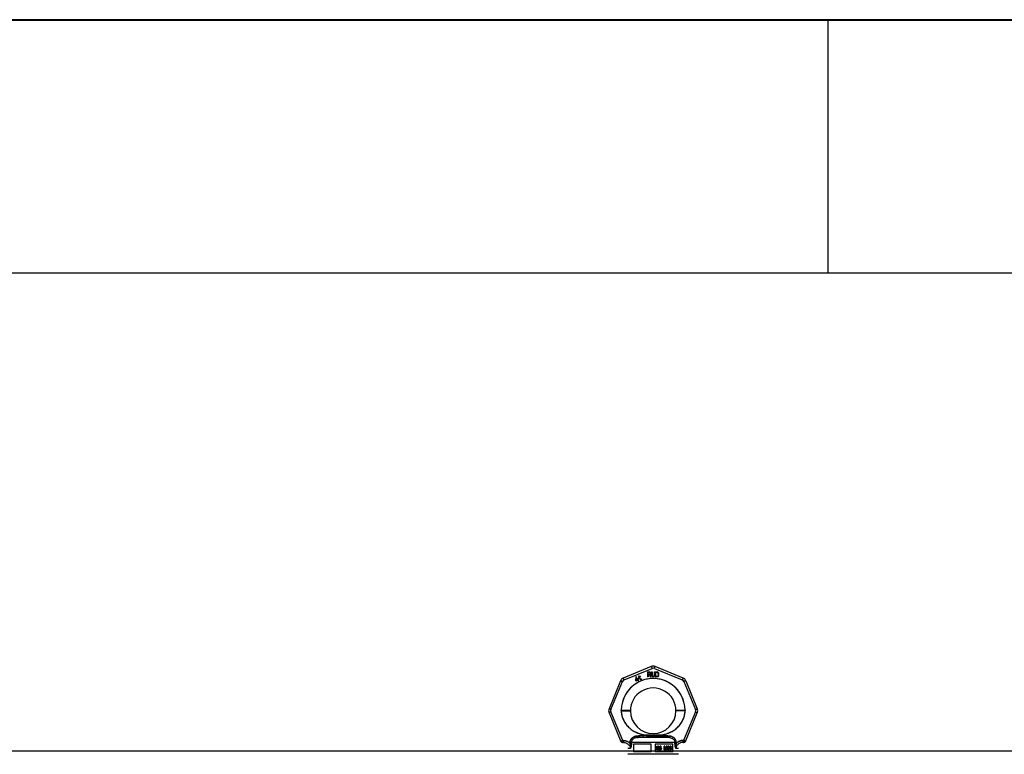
# Model space of a CAD drawing. Header units: millimetres. Extents: x 0 to 297, y 0 to 210.
# Tile 9 of 17: x 117 to 155, y 181 to 210. Entities that reach past the tile are written whole.
import ezdxf

# ---------------------------------------------------------------- set-up
doc = ezdxf.new("R2010")
doc.units = ezdxf.units.MM
doc.header["$LTSCALE"] = 16.335
doc.layers.get('0').update_dxf_attribs({"linetype": 'CONTINUOUS'})
doc.layers.add('001-M31079-X02', color=7, linetype='CONTINUOUS')

# ---------------------------------------------------------------- blocks, each defined once
blk = doc.blocks.new('MARGEA4_BL0', base_point=(148.514, 105.014))
at = {"color": 7, "linetype": 'Continuous'}
for p, q in [((297.014, 210.014), (0.014, 210.014)), ((148.514, 210.014), (148.514, 200.014)), ((287.014, 200.014), (10.014, 200.014))]:
    blk.add_line(p, q, dxfattribs=at)

msp = doc.modelspace()

# ---------------------------------------------------------------- linework, layer by layer
at = {"color": 7, "linetype": 'Continuous'}
for p, q in [((0, 210), (297, 210)), ((56.79, 181.156), (182.23, 181.156))]:
    msp.add_line(p, q, dxfattribs=at)
at = {"layer": '001-M31079-X02', "color": 9, "linetype": 'Continuous'}
for p, q in [((141.547, 184.479), (140.445, 184.023)), ((140.476, 183.952), (141.578, 184.408)), ((141.67, 184.408), (142.772, 183.952)), ((142.802, 184.023), (141.7, 184.479)), ((140.337, 183.915), (139.88, 182.813)), ((139.954, 182.785), (140.411, 183.887)), ((142.837, 183.887), (143.293, 182.785)), ((142.91, 183.915), (143.367, 182.813)), ((140.364, 182.734), (140.364, 182.748)), ((142.884, 182.748), (142.884, 182.734)), ((139.88, 182.659), (140.349, 181.528)), ((140.422, 181.563), (139.954, 182.693)), ((143.293, 182.693), (142.825, 181.563)), ((142.898, 181.528), (143.367, 182.659)), ((140.449, 181.563), (140.422, 181.563)), ((140.422, 181.563), (140.422, 181.481)), ((140.449, 181.563), (140.449, 181.481)), ((140.98, 181.676), (140.972, 181.733)), ((142.268, 181.676), (140.98, 181.676)), ((141.362, 181.773), (141.367, 181.716)), ((141.362, 181.773), (141.367, 181.716)), ((141.881, 181.716), (141.885, 181.773)), ((141.885, 181.773), (141.881, 181.716)), ((142.275, 181.733), (142.268, 181.676)), ((142.268, 181.676), (142.275, 181.733)), ((142.825, 181.563), (142.798, 181.563)), ((142.798, 181.563), (142.798, 181.481)), ((142.825, 181.563), (142.825, 181.481)), ((140.449, 181.481), (140.422, 181.481)), ((140.727, 181.241), (140.624, 181.241)), ((140.712, 181.476), (140.712, 181.45)), ((142.484, 181.478), (140.763, 181.478)), ((142.624, 181.241), (142.52, 181.241)), ((142.535, 181.45), (142.536, 181.476)), ((142.825, 181.481), (142.798, 181.481))]:
    msp.add_line(p, q, dxfattribs=at)
at = {"layer": '001-M31079-X02', "color": 7, "linetype": 'Continuous'}
for p, q in [((141.405, 184.268), (141.405, 184.068)), ((141.405, 184.268), (141.485, 184.268)), ((141.502, 184.263), (141.485, 184.268)), ((141.502, 184.263), (141.515, 184.251)), ((141.559, 184.268), (141.559, 184.136)), ((141.559, 184.268), (141.579, 184.268)), ((141.579, 184.268), (141.579, 184.136)), ((141.659, 184.268), (141.659, 184.136)), ((141.659, 184.268), (141.679, 184.268)), ((141.679, 184.268), (141.679, 184.136)), ((141.705, 184.268), (141.705, 184.068)), ((141.705, 184.268), (141.785, 184.268)), ((141.802, 184.263), (141.785, 184.268)), ((141.815, 184.255), (141.802, 184.263)), ((141.815, 184.255), (141.829, 184.238)), ((140.936, 184.075), (140.925, 183.935)), ((140.925, 183.935), (140.937, 183.913)), ((140.954, 184.085), (140.936, 184.075)), ((140.937, 183.913), (141.007, 183.953)), ((140.945, 183.947), (140.953, 184.045)), ((140.994, 183.975), (140.945, 183.947)), ((140.953, 184.045), (140.994, 183.975)), ((141.011, 183.985), (140.954, 184.085)), ((141.007, 183.953), (141.034, 183.905)), ((141.04, 184.002), (141.011, 183.985)), ((141.053, 183.98), (141.024, 183.963)), ((141.054, 183.912), (141.024, 183.963)), ((141.034, 183.905), (141.054, 183.905)), ((141.038, 184.06), (141.061, 184.073)), ((141.038, 184.06), (141.046, 184.045)), ((141.053, 183.98), (141.04, 184.002)), ((141.058, 184.111), (141.044, 184.102)), ((141.044, 184.102), (141.061, 184.073)), ((141.069, 184.058), (141.046, 184.045)), ((141.075, 184.081), (141.058, 184.111)), ((141.069, 184.058), (141.112, 183.984)), ((141.107, 184.1), (141.075, 184.081)), ((141.084, 184.066), (141.115, 184.085)), ((141.122, 184), (141.084, 184.066)), ((141.107, 184.1), (141.115, 184.085)), ((141.112, 183.984), (141.126, 183.973)), ((141.122, 184), (141.131, 183.991)), ((141.126, 183.973), (141.139, 183.971)), ((141.144, 183.988), (141.131, 183.991)), ((141.139, 183.971), (141.15, 183.972)), ((141.161, 183.993), (141.144, 183.988)), ((141.169, 183.978), (141.15, 183.972)), ((141.161, 183.993), (141.169, 183.978)), ((141.425, 184.068), (141.405, 184.068)), ((141.425, 184.157), (141.425, 184.068)), ((141.482, 184.157), (141.425, 184.157)), ((141.482, 184.157), (141.509, 184.068)), ((141.515, 184.174), (141.502, 184.165)), ((141.532, 184.068), (141.502, 184.165)), ((141.532, 184.068), (141.509, 184.068)), ((141.515, 184.251), (141.525, 184.234)), ((141.525, 184.191), (141.515, 184.174)), ((141.525, 184.234), (141.529, 184.221)), ((141.529, 184.204), (141.525, 184.191)), ((141.529, 184.221), (141.529, 184.204)), ((141.559, 184.136), (141.562, 184.114)), ((141.562, 184.114), (141.569, 184.097)), ((141.569, 184.097), (141.582, 184.08)), ((141.579, 184.136), (141.582, 184.119)), ((141.582, 184.119), (141.589, 184.106)), ((141.595, 184.072), (141.582, 184.08)), ((141.589, 184.106), (141.599, 184.097)), ((141.612, 184.068), (141.595, 184.072)), ((141.612, 184.093), (141.599, 184.097)), ((141.612, 184.093), (141.625, 184.093)), ((141.625, 184.068), (141.612, 184.068)), ((141.639, 184.097), (141.625, 184.093)), ((141.642, 184.072), (141.625, 184.068)), ((141.649, 184.106), (141.639, 184.097)), ((141.655, 184.08), (141.642, 184.072)), ((141.655, 184.119), (141.649, 184.106)), ((141.659, 184.136), (141.655, 184.119)), ((141.669, 184.097), (141.655, 184.08)), ((141.675, 184.114), (141.669, 184.097)), ((141.675, 184.114), (141.679, 184.136)), ((141.785, 184.068), (141.705, 184.068)), ((141.802, 184.072), (141.785, 184.068)), ((141.815, 184.08), (141.802, 184.072)), ((141.829, 184.097), (141.815, 184.08)), ((141.829, 184.238), (141.835, 184.221)), ((141.835, 184.114), (141.829, 184.097)), ((141.839, 184.2), (141.835, 184.221)), ((141.835, 184.114), (141.839, 184.136)), ((141.839, 184.2), (141.839, 184.136)), ((140.364, 182.748), (140.364, 182.734)), ((142.884, 182.734), (142.884, 182.748)), ((140.712, 181.476), (140.712, 181.45)), ((142.536, 181.476), (142.535, 181.45))]:
    msp.add_line(p, q, dxfattribs=at)
at = {"layer": '001-M31079-X02', "color": 6, "linetype": 'Continuous'}
for p, q in [((141.425, 184.183), (141.425, 184.246)), ((141.489, 184.246), (141.425, 184.246)), ((141.489, 184.183), (141.425, 184.183)), ((141.489, 184.246), (141.499, 184.242)), ((141.499, 184.187), (141.489, 184.183)), ((141.499, 184.242), (141.505, 184.234)), ((141.505, 184.195), (141.499, 184.187)), ((141.505, 184.234), (141.509, 184.221)), ((141.509, 184.208), (141.505, 184.195)), ((141.509, 184.221), (141.509, 184.208)), ((141.725, 184.093), (141.725, 184.242)), ((141.785, 184.242), (141.725, 184.242)), ((141.785, 184.093), (141.725, 184.093)), ((141.785, 184.242), (141.799, 184.238)), ((141.799, 184.097), (141.785, 184.093)), ((141.799, 184.238), (141.809, 184.229)), ((141.809, 184.106), (141.799, 184.097)), ((141.809, 184.229), (141.815, 184.217)), ((141.815, 184.119), (141.809, 184.106)), ((141.815, 184.217), (141.819, 184.2)), ((141.819, 184.136), (141.815, 184.119)), ((141.819, 184.2), (141.819, 184.136)), ((140.763, 181.478), (140.764, 181.452)), ((141.544, 181.416), (140.853, 181.416)), ((140.853, 181.416), (140.853, 181.116)), ((141.544, 181.116), (141.544, 181.416)), ((142.394, 181.416), (141.704, 181.416)), ((141.704, 181.416), (141.704, 181.116)), ((141.774, 181.337), (141.829, 181.337)), ((141.774, 181.197), (141.774, 181.337)), ((141.791, 181.197), (141.774, 181.197)), ((141.779, 181.197), (141.779, 181.337)), ((141.831, 181.322), (141.787, 181.322)), ((141.787, 181.322), (141.787, 181.277)), ((141.787, 181.277), (141.831, 181.277)), ((141.827, 181.26), (141.787, 181.26)), ((141.787, 181.26), (141.787, 181.197)), ((141.791, 181.277), (141.791, 181.322)), ((141.791, 181.26), (141.791, 181.197)), ((141.822, 181.26), (141.839, 181.197)), ((141.834, 181.334), (141.824, 181.337)), ((141.826, 181.322), (141.832, 181.319)), ((141.832, 181.28), (141.826, 181.277)), ((141.827, 181.26), (141.843, 181.197)), ((141.839, 181.334), (141.829, 181.337)), ((141.831, 181.322), (141.837, 181.319)), ((141.837, 181.28), (141.831, 181.277)), ((141.837, 181.319), (141.832, 181.319)), ((141.832, 181.319), (141.836, 181.313)), ((141.836, 181.286), (141.832, 181.28)), ((141.837, 181.28), (141.832, 181.28)), ((141.839, 181.334), (141.834, 181.334)), ((141.843, 181.325), (141.834, 181.334)), ((141.834, 181.266), (141.843, 181.271)), ((141.839, 181.266), (141.834, 181.266)), ((141.853, 181.197), (141.834, 181.266)), ((141.841, 181.313), (141.836, 181.313)), ((141.836, 181.313), (141.839, 181.304)), ((141.839, 181.295), (141.836, 181.286)), ((141.841, 181.286), (141.836, 181.286)), ((141.837, 181.319), (141.841, 181.313)), ((141.841, 181.286), (141.837, 181.28)), ((141.847, 181.325), (141.839, 181.334)), ((141.843, 181.304), (141.839, 181.304)), ((141.839, 181.295), (141.839, 181.304)), ((141.843, 181.295), (141.839, 181.295)), ((141.839, 181.266), (141.847, 181.271)), ((141.858, 181.197), (141.839, 181.266)), ((141.858, 181.197), (141.839, 181.197)), ((141.841, 181.313), (141.843, 181.304)), ((141.843, 181.295), (141.841, 181.286)), ((141.847, 181.325), (141.843, 181.325)), ((141.849, 181.313), (141.843, 181.325)), ((141.843, 181.304), (141.843, 181.295)), ((141.843, 181.271), (141.849, 181.283)), ((141.847, 181.271), (141.843, 181.271)), ((141.853, 181.313), (141.847, 181.325)), ((141.847, 181.271), (141.853, 181.283)), ((141.853, 181.313), (141.849, 181.313)), ((141.851, 181.304), (141.849, 181.313)), ((141.849, 181.283), (141.851, 181.292)), ((141.853, 181.283), (141.849, 181.283)), ((141.856, 181.304), (141.851, 181.304)), ((141.851, 181.304), (141.851, 181.292)), ((141.856, 181.292), (141.851, 181.292)), ((141.856, 181.304), (141.853, 181.313)), ((141.853, 181.283), (141.856, 181.292)), ((141.856, 181.304), (141.856, 181.292)), ((141.887, 181.236), (141.87, 181.236)), ((141.87, 181.236), (141.872, 181.224)), ((141.876, 181.224), (141.872, 181.224)), ((141.872, 181.224), (141.878, 181.209)), ((141.874, 181.236), (141.876, 181.224)), ((141.878, 181.316), (141.876, 181.304)), ((141.88, 181.304), (141.876, 181.304)), ((141.876, 181.292), (141.876, 181.304)), ((141.88, 181.292), (141.876, 181.292)), ((141.876, 181.292), (141.878, 181.28)), ((141.876, 181.224), (141.882, 181.209)), ((141.886, 181.328), (141.878, 181.316)), ((141.882, 181.316), (141.878, 181.316)), ((141.882, 181.28), (141.878, 181.28)), ((141.878, 181.28), (141.886, 181.268)), ((141.882, 181.209), (141.878, 181.209)), ((141.878, 181.209), (141.888, 181.2)), ((141.882, 181.316), (141.88, 181.304)), ((141.88, 181.304), (141.88, 181.292)), ((141.88, 181.292), (141.882, 181.28)), ((141.891, 181.328), (141.882, 181.316)), ((141.882, 181.28), (141.891, 181.268)), ((141.884, 181.227), (141.882, 181.236)), ((141.882, 181.209), (141.893, 181.2)), ((141.889, 181.227), (141.884, 181.227)), ((141.89, 181.218), (141.884, 181.227)), ((141.894, 181.334), (141.886, 181.328)), ((141.891, 181.328), (141.886, 181.328)), ((141.891, 181.268), (141.886, 181.268)), ((141.886, 181.268), (141.894, 181.263)), ((141.889, 181.227), (141.887, 181.236)), ((141.888, 181.301), (141.89, 181.31)), ((141.893, 181.301), (141.888, 181.301)), ((141.888, 181.301), (141.888, 181.295)), ((141.893, 181.295), (141.888, 181.295)), ((141.89, 181.286), (141.888, 181.295)), ((141.893, 181.2), (141.888, 181.2)), ((141.888, 181.2), (141.899, 181.197)), ((141.895, 181.218), (141.889, 181.227)), ((141.89, 181.31), (141.896, 181.316)), ((141.895, 181.31), (141.89, 181.31)), ((141.895, 181.286), (141.89, 181.286)), ((141.896, 181.28), (141.89, 181.286)), ((141.895, 181.218), (141.89, 181.218)), ((141.899, 181.215), (141.89, 181.218)), ((141.899, 181.334), (141.891, 181.328)), ((141.891, 181.268), (141.899, 181.263)), ((141.893, 181.301), (141.895, 181.31)), ((141.893, 181.295), (141.893, 181.301)), ((141.895, 181.286), (141.893, 181.295)), ((141.893, 181.2), (141.903, 181.197)), ((141.903, 181.337), (141.894, 181.334)), ((141.899, 181.334), (141.894, 181.334)), ((141.899, 181.263), (141.894, 181.263)), ((141.894, 181.263), (141.903, 181.26)), ((141.895, 181.31), (141.901, 181.316)), ((141.901, 181.28), (141.895, 181.286)), ((141.903, 181.215), (141.895, 181.218)), ((141.896, 181.316), (141.903, 181.319)), ((141.901, 181.316), (141.896, 181.316)), ((141.901, 181.28), (141.896, 181.28)), ((141.903, 181.277), (141.896, 181.28)), ((141.907, 181.337), (141.899, 181.334)), ((141.899, 181.263), (141.907, 181.26)), ((141.92, 181.215), (141.899, 181.215)), ((141.92, 181.197), (141.899, 181.197)), ((141.901, 181.316), (141.907, 181.319)), ((141.907, 181.277), (141.901, 181.28)), ((141.918, 181.337), (141.903, 181.337)), ((141.92, 181.319), (141.903, 181.319)), ((141.92, 181.277), (141.903, 181.277)), ((141.92, 181.26), (141.903, 181.26)), ((141.923, 181.334), (141.913, 181.337)), ((141.915, 181.319), (141.921, 181.316)), ((141.925, 181.274), (141.915, 181.277)), ((141.915, 181.26), (141.923, 181.257)), ((141.923, 181.218), (141.915, 181.215)), ((141.915, 181.197), (141.925, 181.2)), ((141.928, 181.334), (141.918, 181.337)), ((141.92, 181.319), (141.926, 181.316)), ((141.93, 181.274), (141.92, 181.277)), ((141.92, 181.26), (141.928, 181.257)), ((141.928, 181.218), (141.92, 181.215)), ((141.92, 181.197), (141.93, 181.2)), ((141.926, 181.316), (141.921, 181.316)), ((141.921, 181.316), (141.925, 181.31)), ((141.928, 181.334), (141.923, 181.334)), ((141.932, 181.325), (141.923, 181.334)), ((141.928, 181.257), (141.923, 181.257)), ((141.923, 181.257), (141.93, 181.251)), ((141.93, 181.224), (141.923, 181.218)), ((141.928, 181.218), (141.923, 181.218)), ((141.93, 181.31), (141.925, 181.31)), ((141.925, 181.31), (141.928, 181.304)), ((141.93, 181.274), (141.925, 181.274)), ((141.934, 181.268), (141.925, 181.274)), ((141.925, 181.2), (141.934, 181.206)), ((141.93, 181.2), (141.925, 181.2)), ((141.926, 181.316), (141.93, 181.31)), ((141.936, 181.325), (141.928, 181.334)), ((141.928, 181.304), (141.945, 181.304)), ((141.928, 181.257), (141.934, 181.251)), ((141.934, 181.224), (141.928, 181.218)), ((141.93, 181.31), (141.932, 181.304)), ((141.938, 181.268), (141.93, 181.274)), ((141.934, 181.251), (141.93, 181.251)), ((141.93, 181.251), (141.934, 181.242)), ((141.934, 181.233), (141.93, 181.224)), ((141.934, 181.224), (141.93, 181.224)), ((141.93, 181.2), (141.938, 181.206)), ((141.936, 181.325), (141.932, 181.325)), ((141.938, 181.313), (141.932, 181.325)), ((141.938, 181.268), (141.934, 181.268)), ((141.942, 181.257), (141.934, 181.268)), ((141.934, 181.251), (141.938, 181.242)), ((141.938, 181.242), (141.934, 181.242)), ((141.934, 181.233), (141.934, 181.242)), ((141.938, 181.233), (141.934, 181.224)), ((141.938, 181.233), (141.934, 181.233)), ((141.934, 181.206), (141.942, 181.218)), ((141.938, 181.206), (141.934, 181.206)), ((141.942, 181.313), (141.936, 181.325)), ((141.942, 181.313), (141.938, 181.313)), ((141.94, 181.304), (141.938, 181.313)), ((141.947, 181.257), (141.938, 181.268)), ((141.938, 181.242), (141.938, 181.233)), ((141.938, 181.206), (141.947, 181.218)), ((141.945, 181.304), (141.942, 181.313)), ((141.947, 181.257), (141.942, 181.257)), ((141.946, 181.245), (141.942, 181.257)), ((141.942, 181.218), (141.946, 181.23)), ((141.947, 181.218), (141.942, 181.218)), ((141.951, 181.245), (141.946, 181.245)), ((141.946, 181.245), (141.946, 181.23)), ((141.951, 181.23), (141.946, 181.23)), ((141.951, 181.245), (141.947, 181.257)), ((141.947, 181.218), (141.951, 181.23)), ((141.951, 181.23), (141.951, 181.245)), ((142.085, 181.337), (142.062, 181.337)), ((142.062, 181.197), (142.062, 181.337)), ((142.079, 181.197), (142.062, 181.197)), ((142.067, 181.337), (142.067, 181.197)), ((142.079, 181.307), (142.074, 181.307)), ((142.074, 181.307), (142.074, 181.197)), ((142.074, 181.307), (142.103, 181.197)), ((142.079, 181.197), (142.079, 181.307)), ((142.079, 181.307), (142.108, 181.197)), ((142.112, 181.212), (142.081, 181.337)), ((142.116, 181.212), (142.085, 181.337)), ((142.125, 181.197), (142.103, 181.197)), ((142.143, 181.337), (142.112, 181.212)), ((142.116, 181.212), (142.112, 181.212)), ((142.147, 181.337), (142.116, 181.212)), ((142.12, 181.197), (142.149, 181.307)), ((142.125, 181.197), (142.154, 181.307)), ((142.166, 181.337), (142.143, 181.337)), ((142.154, 181.307), (142.149, 181.307)), ((142.149, 181.197), (142.149, 181.307)), ((142.166, 181.197), (142.149, 181.197)), ((142.154, 181.307), (142.154, 181.197)), ((142.161, 181.337), (142.161, 181.197)), ((142.166, 181.197), (142.166, 181.337)), ((142.193, 181.23), (142.178, 181.23)), ((142.178, 181.23), (142.18, 181.221)), ((142.182, 181.316), (142.18, 181.304)), ((142.195, 181.304), (142.18, 181.304)), ((142.185, 181.221), (142.18, 181.221)), ((142.18, 181.221), (142.184, 181.212)), ((142.19, 181.328), (142.182, 181.316)), ((142.187, 181.316), (142.182, 181.316)), ((142.183, 181.23), (142.185, 181.221)), ((142.189, 181.212), (142.184, 181.212)), ((142.184, 181.212), (142.19, 181.206)), ((142.187, 181.316), (142.185, 181.304)), ((142.185, 181.221), (142.189, 181.212)), ((142.195, 181.328), (142.187, 181.316)), ((142.19, 181.224), (142.188, 181.23)), ((142.189, 181.212), (142.195, 181.206)), ((142.199, 181.334), (142.19, 181.328)), ((142.195, 181.328), (142.19, 181.328)), ((142.19, 181.304), (142.195, 181.313)), ((142.195, 181.224), (142.19, 181.224)), ((142.195, 181.218), (142.19, 181.224)), ((142.195, 181.206), (142.19, 181.206)), ((142.19, 181.206), (142.199, 181.2)), ((142.195, 181.224), (142.193, 181.23)), ((142.203, 181.334), (142.195, 181.328)), ((142.195, 181.313), (142.201, 181.319)), ((142.195, 181.304), (142.199, 181.313)), ((142.199, 181.313), (142.195, 181.313)), ((142.199, 181.218), (142.195, 181.224)), ((142.199, 181.218), (142.195, 181.218)), ((142.199, 181.215), (142.195, 181.218)), ((142.195, 181.206), (142.203, 181.2)), ((142.213, 181.337), (142.199, 181.334)), ((142.203, 181.334), (142.199, 181.334)), ((142.199, 181.313), (142.205, 181.319)), ((142.203, 181.215), (142.199, 181.218)), ((142.203, 181.215), (142.199, 181.215)), ((142.209, 181.212), (142.199, 181.215)), ((142.203, 181.2), (142.199, 181.2)), ((142.199, 181.2), (142.207, 181.197)), ((142.201, 181.319), (142.211, 181.322)), ((142.205, 181.319), (142.201, 181.319)), ((142.218, 181.337), (142.203, 181.334)), ((142.214, 181.212), (142.203, 181.215)), ((142.203, 181.2), (142.212, 181.197)), ((142.205, 181.319), (142.216, 181.322)), ((142.228, 181.197), (142.207, 181.197)), ((142.226, 181.212), (142.209, 181.212)), ((142.224, 181.322), (142.211, 181.322)), ((142.224, 181.274), (142.211, 181.274)), ((142.211, 181.263), (142.211, 181.274)), ((142.224, 181.263), (142.211, 181.263)), ((142.222, 181.337), (142.213, 181.337)), ((142.216, 181.274), (142.216, 181.263)), ((142.232, 181.334), (142.217, 181.337)), ((142.219, 181.322), (142.23, 181.319)), ((142.232, 181.28), (142.219, 181.274)), ((142.219, 181.263), (142.232, 181.26)), ((142.232, 181.215), (142.221, 181.212)), ((142.236, 181.334), (142.222, 181.337)), ((142.223, 181.197), (142.232, 181.2)), ((142.224, 181.322), (142.234, 181.319)), ((142.236, 181.28), (142.224, 181.274)), ((142.224, 181.263), (142.236, 181.26)), ((142.236, 181.215), (142.226, 181.212)), ((142.228, 181.197), (142.236, 181.2)), ((142.234, 181.319), (142.23, 181.319)), ((142.23, 181.319), (142.236, 181.313)), ((142.236, 181.334), (142.232, 181.334)), ((142.24, 181.328), (142.232, 181.334)), ((142.236, 181.286), (142.232, 181.28)), ((142.236, 181.28), (142.232, 181.28)), ((142.236, 181.26), (142.232, 181.26)), ((142.232, 181.26), (142.238, 181.254)), ((142.236, 181.218), (142.232, 181.215)), ((142.236, 181.215), (142.232, 181.215)), ((142.232, 181.2), (142.24, 181.206)), ((142.236, 181.2), (142.232, 181.2)), ((142.234, 181.319), (142.241, 181.313)), ((142.245, 181.328), (142.236, 181.334)), ((142.241, 181.313), (142.236, 181.313)), ((142.236, 181.313), (142.24, 181.304)), ((142.24, 181.298), (142.236, 181.286)), ((142.241, 181.286), (142.236, 181.28)), ((142.241, 181.286), (142.236, 181.286)), ((142.236, 181.268), (142.244, 181.277)), ((142.241, 181.268), (142.236, 181.268)), ((142.246, 181.263), (142.236, 181.268)), ((142.236, 181.26), (142.243, 181.254)), ((142.24, 181.224), (142.236, 181.218)), ((142.241, 181.218), (142.236, 181.215)), ((142.241, 181.218), (142.236, 181.218)), ((142.236, 181.2), (142.245, 181.206)), ((142.243, 181.254), (142.238, 181.254)), ((142.238, 181.254), (142.242, 181.242)), ((142.245, 181.328), (142.24, 181.328)), ((142.248, 181.316), (142.24, 181.328)), ((142.245, 181.304), (142.24, 181.304)), ((142.24, 181.298), (142.24, 181.304)), ((142.245, 181.298), (142.24, 181.298)), ((142.242, 181.23), (142.24, 181.224)), ((142.245, 181.224), (142.24, 181.224)), ((142.24, 181.206), (142.246, 181.212)), ((142.245, 181.206), (142.24, 181.206)), ((142.241, 181.313), (142.245, 181.304)), ((142.245, 181.298), (142.241, 181.286)), ((142.241, 181.268), (142.249, 181.277)), ((142.251, 181.263), (142.241, 181.268)), ((142.245, 181.224), (142.241, 181.218)), ((142.247, 181.242), (142.242, 181.242)), ((142.242, 181.23), (142.242, 181.242)), ((142.247, 181.23), (142.242, 181.23)), ((142.243, 181.254), (142.247, 181.242)), ((142.244, 181.277), (142.248, 181.286)), ((142.249, 181.277), (142.244, 181.277)), ((142.253, 181.316), (142.245, 181.328)), ((142.245, 181.304), (142.245, 181.298)), ((142.247, 181.23), (142.245, 181.224)), ((142.245, 181.206), (142.251, 181.212)), ((142.251, 181.263), (142.246, 181.263)), ((142.25, 181.254), (142.246, 181.263)), ((142.246, 181.212), (142.25, 181.221)), ((142.251, 181.212), (142.246, 181.212)), ((142.247, 181.242), (142.247, 181.23)), ((142.253, 181.316), (142.248, 181.316)), ((142.25, 181.304), (142.248, 181.316)), ((142.248, 181.286), (142.25, 181.298)), ((142.253, 181.286), (142.248, 181.286)), ((142.249, 181.277), (142.253, 181.286)), ((142.255, 181.304), (142.25, 181.304)), ((142.25, 181.304), (142.25, 181.298)), ((142.255, 181.298), (142.25, 181.298)), ((142.255, 181.254), (142.25, 181.254)), ((142.252, 181.242), (142.25, 181.254)), ((142.25, 181.221), (142.252, 181.23)), ((142.25, 181.221), (142.255, 181.221)), ((142.255, 181.254), (142.251, 181.263)), ((142.251, 181.212), (142.255, 181.221)), ((142.257, 181.242), (142.252, 181.242)), ((142.252, 181.242), (142.252, 181.23)), ((142.257, 181.23), (142.252, 181.23)), ((142.255, 181.304), (142.253, 181.316)), ((142.253, 181.286), (142.255, 181.298)), ((142.255, 181.298), (142.255, 181.304)), ((142.257, 181.242), (142.255, 181.254)), ((142.255, 181.221), (142.257, 181.23)), ((142.257, 181.23), (142.257, 181.242)), ((142.271, 181.298), (142.269, 181.277)), ((142.274, 181.277), (142.269, 181.277)), ((142.269, 181.257), (142.269, 181.277)), ((142.274, 181.257), (142.269, 181.257)), ((142.269, 181.257), (142.271, 181.236)), ((142.275, 181.313), (142.271, 181.298)), ((142.276, 181.298), (142.271, 181.298)), ((142.276, 181.236), (142.271, 181.236)), ((142.271, 181.236), (142.275, 181.221)), ((142.276, 181.298), (142.274, 181.277)), ((142.274, 181.277), (142.274, 181.257)), ((142.274, 181.257), (142.276, 181.236)), ((142.281, 181.325), (142.275, 181.313)), ((142.28, 181.313), (142.275, 181.313)), ((142.28, 181.221), (142.275, 181.221)), ((142.275, 181.221), (142.281, 181.209)), ((142.28, 181.313), (142.276, 181.298)), ((142.276, 181.236), (142.28, 181.221)), ((142.279, 181.277), (142.281, 181.295)), ((142.292, 181.283), (142.279, 181.271)), ((142.284, 181.277), (142.279, 181.277)), ((142.279, 181.277), (142.279, 181.271)), ((142.284, 181.271), (142.279, 181.271)), ((142.286, 181.325), (142.28, 181.313)), ((142.28, 181.221), (142.286, 181.209)), ((142.292, 181.334), (142.281, 181.325)), ((142.286, 181.325), (142.281, 181.325)), ((142.281, 181.295), (142.284, 181.304)), ((142.286, 181.295), (142.281, 181.295)), ((142.281, 181.248), (142.284, 181.257)), ((142.286, 181.248), (142.281, 181.248)), ((142.281, 181.248), (142.281, 181.239)), ((142.286, 181.239), (142.281, 181.239)), ((142.284, 181.23), (142.281, 181.239)), ((142.286, 181.209), (142.281, 181.209)), ((142.281, 181.209), (142.292, 181.2)), ((142.284, 181.304), (142.288, 181.313)), ((142.288, 181.304), (142.284, 181.304)), ((142.284, 181.277), (142.286, 181.295)), ((142.296, 181.283), (142.284, 181.271)), ((142.284, 181.271), (142.284, 181.277)), ((142.284, 181.257), (142.288, 181.263)), ((142.288, 181.257), (142.284, 181.257)), ((142.288, 181.23), (142.284, 181.23)), ((142.288, 181.221), (142.284, 181.23)), ((142.296, 181.334), (142.286, 181.325)), ((142.286, 181.295), (142.288, 181.304)), ((142.286, 181.248), (142.288, 181.257)), ((142.286, 181.239), (142.286, 181.248)), ((142.288, 181.23), (142.286, 181.239)), ((142.286, 181.209), (142.296, 181.2)), ((142.288, 181.313), (142.294, 181.319)), ((142.288, 181.304), (142.292, 181.313)), ((142.292, 181.313), (142.288, 181.313)), ((142.288, 181.263), (142.294, 181.268)), ((142.288, 181.257), (142.292, 181.263)), ((142.292, 181.263), (142.288, 181.263)), ((142.292, 181.221), (142.288, 181.23)), ((142.292, 181.221), (142.288, 181.221)), ((142.294, 181.215), (142.288, 181.221)), ((142.302, 181.337), (142.292, 181.334)), ((142.296, 181.334), (142.292, 181.334)), ((142.292, 181.313), (142.298, 181.319)), ((142.302, 181.286), (142.292, 181.283)), ((142.296, 181.283), (142.292, 181.283)), ((142.292, 181.263), (142.298, 181.268)), ((142.298, 181.215), (142.292, 181.221)), ((142.296, 181.2), (142.292, 181.2)), ((142.292, 181.2), (142.302, 181.197)), ((142.294, 181.319), (142.3, 181.322)), ((142.298, 181.319), (142.294, 181.319)), ((142.294, 181.268), (142.3, 181.271)), ((142.298, 181.268), (142.294, 181.268)), ((142.298, 181.215), (142.294, 181.215)), ((142.3, 181.212), (142.294, 181.215)), ((142.307, 181.337), (142.296, 181.334)), ((142.307, 181.286), (142.296, 181.283)), ((142.296, 181.2), (142.307, 181.197)), ((142.298, 181.319), (142.305, 181.322)), ((142.298, 181.268), (142.305, 181.271)), ((142.305, 181.212), (142.298, 181.215)), ((142.317, 181.322), (142.3, 181.322)), ((142.319, 181.271), (142.3, 181.271)), ((142.319, 181.212), (142.3, 181.212)), ((142.315, 181.337), (142.302, 181.337)), ((142.317, 181.286), (142.302, 181.286)), ((142.317, 181.197), (142.302, 181.197)), ((142.321, 181.334), (142.31, 181.337)), ((142.312, 181.322), (142.319, 181.319)), ((142.323, 181.283), (142.312, 181.286)), ((142.312, 181.197), (142.323, 181.2)), ((142.325, 181.334), (142.315, 181.337)), ((142.315, 181.271), (142.321, 181.268)), ((142.321, 181.215), (142.315, 181.212)), ((142.317, 181.322), (142.323, 181.319)), ((142.327, 181.283), (142.317, 181.286)), ((142.317, 181.197), (142.327, 181.2)), ((142.323, 181.319), (142.319, 181.319)), ((142.319, 181.319), (142.325, 181.313)), ((142.319, 181.271), (142.325, 181.268)), ((142.325, 181.215), (142.319, 181.212)), ((142.325, 181.334), (142.321, 181.334)), ((142.331, 181.325), (142.321, 181.334)), ((142.325, 181.268), (142.321, 181.268)), ((142.321, 181.268), (142.327, 181.263)), ((142.327, 181.221), (142.321, 181.215)), ((142.325, 181.215), (142.321, 181.215)), ((142.323, 181.319), (142.33, 181.313)), ((142.327, 181.283), (142.323, 181.283)), ((142.333, 181.274), (142.323, 181.283)), ((142.323, 181.2), (142.333, 181.209)), ((142.327, 181.2), (142.323, 181.2)), ((142.336, 181.325), (142.325, 181.334)), ((142.33, 181.313), (142.325, 181.313)), ((142.325, 181.313), (142.329, 181.304)), ((142.325, 181.268), (142.332, 181.263)), ((142.332, 181.221), (142.325, 181.215)), ((142.338, 181.274), (142.327, 181.283)), ((142.332, 181.263), (142.327, 181.263)), ((142.327, 181.263), (142.331, 181.257)), ((142.331, 181.23), (142.327, 181.221)), ((142.332, 181.221), (142.327, 181.221)), ((142.327, 181.2), (142.338, 181.209)), ((142.344, 181.304), (142.329, 181.304)), ((142.33, 181.313), (142.334, 181.304)), ((142.336, 181.325), (142.331, 181.325)), ((142.337, 181.313), (142.331, 181.325)), ((142.336, 181.257), (142.331, 181.257)), ((142.331, 181.257), (142.333, 181.248)), ((142.333, 181.239), (142.331, 181.23)), ((142.336, 181.23), (142.331, 181.23)), ((142.332, 181.263), (142.336, 181.257)), ((142.336, 181.23), (142.332, 181.221)), ((142.333, 181.274), (142.338, 181.274)), ((142.339, 181.266), (142.333, 181.274)), ((142.333, 181.248), (142.338, 181.248)), ((142.333, 181.239), (142.333, 181.248)), ((142.338, 181.239), (142.333, 181.239)), ((142.333, 181.209), (142.339, 181.221)), ((142.338, 181.209), (142.333, 181.209)), ((142.342, 181.313), (142.336, 181.325)), ((142.336, 181.257), (142.338, 181.248)), ((142.338, 181.239), (142.336, 181.23)), ((142.342, 181.313), (142.337, 181.313)), ((142.339, 181.304), (142.337, 181.313)), ((142.344, 181.266), (142.338, 181.274)), ((142.338, 181.248), (142.338, 181.239)), ((142.338, 181.209), (142.344, 181.221)), ((142.344, 181.266), (142.339, 181.266)), ((142.344, 181.251), (142.339, 181.266)), ((142.339, 181.221), (142.344, 181.236)), ((142.344, 181.221), (142.339, 181.221)), ((142.344, 181.304), (142.342, 181.313)), ((142.348, 181.251), (142.344, 181.266)), ((142.348, 181.251), (142.344, 181.251)), ((142.344, 181.251), (142.344, 181.236)), ((142.344, 181.221), (142.348, 181.236)), ((142.348, 181.236), (142.344, 181.236)), ((142.348, 181.236), (142.348, 181.251)), ((142.394, 181.116), (142.394, 181.416)), ((142.484, 181.478), (142.484, 181.452)), ((142.624, 181.016), (140.624, 181.016)), ((141.544, 181.116), (140.853, 181.116)), ((142.394, 181.116), (141.704, 181.116))]:
    msp.add_line(p, q, dxfattribs=at)
at = {"layer": '001-M31079-X02', "color": 9, "linetype": 'Continuous'}
for centre, radius, start, end in [((141.624, 184.295), 0.2, 67.5, 112.5), ((141.624, 184.297), 0.12, 67.5027, 112.4973), ((140.521, 183.838), 0.2, 112.5, 157.5), ((141.624, 182.748), 1.26, 359.9999, 180.0001), ((140.521, 183.841), 0.12, 112.5027, 157.4973), ((142.726, 183.841), 0.12, 22.5027, 67.4973), ((142.726, 183.838), 0.2, 22.5, 67.5), ((140.065, 182.736), 0.2, 157.5, 202.5), ((140.065, 182.739), 0.12, 157.5027, 202.4973), ((141.624, 182.736), 0.9, 180.6298, 359.3702), ((143.182, 182.739), 0.12, 337.5027, 22.4973), ((143.182, 182.736), 0.2, 337.5, 22.5), ((140.422, 181.561), 0.08, 202.5, 270), ((141.624, 292.023), 110.251, 269.86427, 270.13573), ((142.825, 181.561), 0.08, 270, 337.5)]:
    msp.add_arc(centre, radius, start, end, dxfattribs=at)
at = {"layer": '001-M31079-X02', "color": 6, "linetype": 'Continuous'}
msp.add_arc((141.624, 182.736), 0.9, 359.3702, 180.6298, dxfattribs=at)
at = {"layer": '001-M31079-X02', "color": 7, "linetype": 'Continuous'}
for start, end in [(180.0001, 180.6298), (359.3702, 360)]:
    msp.add_arc((141.624, 182.748), 1.26, start, end, dxfattribs=at)
at = {"layer": '001-M31079-X02', "color": 9, "linetype": 'Continuous'}
for points, knots in [([(141.547, 184.479), (141.548, 184.48), (141.549, 184.474), (141.552, 184.47), (141.555, 184.462), (141.559, 184.454), (141.563, 184.444), (141.568, 184.433), (141.573, 184.421), (141.576, 184.412), (141.578, 184.408)], [0, 0, 0, 0, 0.059983, 0.133152, 0.232556, 0.355295, 0.497786, 0.655866, 0.824917, 1, 1, 1, 1]), ([(141.67, 184.408), (141.671, 184.412), (141.675, 184.421), (141.68, 184.433), (141.684, 184.444), (141.689, 184.454), (141.692, 184.462), (141.695, 184.47), (141.698, 184.474), (141.699, 184.48), (141.7, 184.479)], [0, 0, 0, 0, 0.175075, 0.344128, 0.502209, 0.644701, 0.767442, 0.866847, 0.940017, 1, 1, 1, 1]), ([(140.337, 183.915), (140.337, 183.916), (140.342, 183.913), (140.347, 183.912), (140.355, 183.909), (140.364, 183.905), (140.374, 183.901), (140.386, 183.897), (140.398, 183.892), (140.406, 183.888), (140.411, 183.887)], [0, 0, 0, 0, 0.060939, 0.13446, 0.234172, 0.357122, 0.499648, 0.657498, 0.82596, 1, 1, 1, 1]), ([(140.476, 183.952), (140.474, 183.956), (140.47, 183.964), (140.465, 183.976), (140.461, 183.987), (140.456, 183.997), (140.453, 184.006), (140.45, 184.013), (140.447, 184.017), (140.446, 184.024), (140.445, 184.023)], [0, 0, 0, 0, 0.175076, 0.344129, 0.50221, 0.644702, 0.767443, 0.866847, 0.940017, 1, 1, 1, 1]), ([(142.802, 184.023), (142.801, 184.024), (142.8, 184.017), (142.797, 184.013), (142.795, 184.006), (142.791, 183.997), (142.787, 183.987), (142.782, 183.976), (142.777, 183.964), (142.773, 183.956), (142.772, 183.952)], [0, 0, 0, 0, 0.059982, 0.133151, 0.232555, 0.355294, 0.497785, 0.655865, 0.824916, 1, 1, 1, 1]), ([(142.91, 183.915), (142.91, 183.916), (142.905, 183.913), (142.9, 183.912), (142.892, 183.909), (142.883, 183.905), (142.873, 183.901), (142.861, 183.897), (142.849, 183.892), (142.841, 183.888), (142.837, 183.887)], [0, 0, 0, 0, 0.060939, 0.13446, 0.234172, 0.357122, 0.499648, 0.657499, 0.82596, 1, 1, 1, 1]), ([(139.954, 182.785), (139.95, 182.786), (139.941, 182.79), (139.929, 182.795), (139.918, 182.799), (139.907, 182.803), (139.898, 182.807), (139.891, 182.81), (139.886, 182.811), (139.881, 182.814), (139.88, 182.813)], [0, 0, 0, 0, 0.174033, 0.342496, 0.500347, 0.642875, 0.765826, 0.865539, 0.93906, 1, 1, 1, 1]), ([(140.724, 182.736), (140.724, 182.74), (140.711, 182.738), (140.7, 182.741), (140.682, 182.741), (140.661, 182.743), (140.635, 182.744), (140.605, 182.745), (140.572, 182.746), (140.534, 182.746), (140.494, 182.747), (140.452, 182.748), (140.408, 182.748), (140.378, 182.748), (140.364, 182.748)], [0, 0, 0, 0, 0.02982, 0.064811, 0.111629, 0.171497, 0.24316, 0.326315, 0.419777, 0.524502, 0.635428, 0.753215, 0.877723, 1, 1, 1, 1]), ([(140.364, 182.748), (140.378, 182.748), (140.407, 182.748), (140.449, 182.748), (140.489, 182.747), (140.528, 182.747), (140.564, 182.746), (140.597, 182.745), (140.628, 182.744), (140.655, 182.743), (140.679, 182.742), (140.697, 182.741), (140.711, 182.739), (140.718, 182.738), (140.724, 182.737), (140.724, 182.736)], [0, 0, 0, 0, 0.119288, 0.238247, 0.350571, 0.45599, 0.557349, 0.651027, 0.736645, 0.812439, 0.877767, 0.929425, 0.967654, 0.991452, 1, 1, 1, 1]), ([(140.364, 182.734), (140.385, 182.734), (140.429, 182.735), (140.495, 182.735), (140.558, 182.734), (140.607, 182.734), (140.641, 182.733), (140.663, 182.732), (140.682, 182.731), (140.697, 182.73), (140.708, 182.729), (140.717, 182.728), (140.721, 182.728), (140.724, 182.727), (140.724, 182.726)], [0, 0, 0, 0, 0.180599, 0.365648, 0.544133, 0.703922, 0.773279, 0.834152, 0.885712, 0.927563, 0.95952, 0.981825, 0.994942, 1, 1, 1, 1]), ([(140.364, 182.734), (140.364, 182.669), (140.381, 182.539), (140.449, 182.357), (140.551, 182.193), (140.682, 182.053), (140.835, 181.941), (141.003, 181.858), (141.18, 181.801), (141.301, 181.78), (141.362, 181.773)], [0, 0, 0, 0, 0.128514, 0.256351, 0.383132, 0.508688, 0.633005, 0.756182, 0.878418, 1, 1, 1, 1]), ([(141.885, 181.773), (141.946, 181.78), (142.067, 181.801), (142.244, 181.858), (142.412, 181.941), (142.565, 182.053), (142.696, 182.193), (142.799, 182.357), (142.866, 182.539), (142.883, 182.669), (142.884, 182.734)], [0, 0, 0, 0, 0.121582, 0.243818, 0.366995, 0.491312, 0.616868, 0.743649, 0.871486, 1, 1, 1, 1]), ([(142.884, 182.748), (142.869, 182.748), (142.841, 182.748), (142.798, 182.748), (142.758, 182.747), (142.72, 182.747), (142.683, 182.746), (142.65, 182.745), (142.619, 182.744), (142.592, 182.743), (142.569, 182.742), (142.55, 182.741), (142.536, 182.739), (142.529, 182.738), (142.523, 182.737), (142.523, 182.736)], [0, 0, 0, 0, 0.119287, 0.238247, 0.350571, 0.45599, 0.557349, 0.651027, 0.736645, 0.812439, 0.877767, 0.929425, 0.967654, 0.991452, 1, 1, 1, 1]), ([(142.523, 182.736), (142.523, 182.74), (142.536, 182.738), (142.547, 182.741), (142.565, 182.741), (142.586, 182.743), (142.612, 182.744), (142.642, 182.745), (142.676, 182.746), (142.713, 182.746), (142.753, 182.747), (142.795, 182.748), (142.839, 182.748), (142.869, 182.748), (142.884, 182.748)], [0, 0, 0, 0, 0.02982, 0.064811, 0.11163, 0.171497, 0.243161, 0.326316, 0.419778, 0.524502, 0.635429, 0.753216, 0.877724, 1, 1, 1, 1]), ([(142.884, 182.734), (142.862, 182.734), (142.818, 182.735), (142.752, 182.735), (142.69, 182.734), (142.641, 182.734), (142.606, 182.733), (142.584, 182.732), (142.565, 182.731), (142.55, 182.73), (142.539, 182.729), (142.53, 182.728), (142.526, 182.728), (142.524, 182.727), (142.524, 182.726)], [0, 0, 0, 0, 0.180599, 0.365648, 0.544133, 0.703922, 0.773279, 0.834152, 0.885712, 0.927563, 0.95952, 0.981825, 0.994942, 1, 1, 1, 1]), ([(143.293, 182.785), (143.297, 182.786), (143.306, 182.79), (143.318, 182.795), (143.329, 182.799), (143.34, 182.803), (143.349, 182.807), (143.356, 182.81), (143.361, 182.811), (143.366, 182.814), (143.367, 182.813)], [0, 0, 0, 0, 0.174042, 0.342505, 0.500355, 0.642882, 0.765831, 0.865542, 0.939062, 1, 1, 1, 1]), ([(139.954, 182.693), (139.95, 182.691), (139.941, 182.687), (139.929, 182.682), (139.917, 182.677), (139.907, 182.673), (139.898, 182.668), (139.89, 182.665), (139.886, 182.662), (139.88, 182.661), (139.88, 182.659)], [0, 0, 0, 0, 0.172813, 0.340679, 0.498422, 0.641178, 0.764549, 0.864741, 0.938687, 1, 1, 1, 1]), ([(143.293, 182.693), (143.297, 182.691), (143.306, 182.687), (143.318, 182.682), (143.33, 182.677), (143.341, 182.673), (143.349, 182.668), (143.357, 182.665), (143.361, 182.662), (143.368, 182.661), (143.367, 182.659)], [0, 0, 0, 0, 0.172803, 0.34067, 0.498414, 0.641172, 0.764544, 0.864738, 0.938685, 1, 1, 1, 1]), ([(140.422, 181.563), (140.418, 181.562), (140.409, 181.558), (140.397, 181.553), (140.385, 181.548), (140.374, 181.543), (140.366, 181.539), (140.358, 181.536), (140.353, 181.533), (140.347, 181.532), (140.348, 181.53)], [0, 0, 0, 0, 0.170873, 0.339252, 0.497899, 0.640755, 0.764161, 0.864579, 0.938644, 1, 1, 1, 1]), ([(140.449, 181.563), (140.463, 181.563), (140.491, 181.562), (140.533, 181.554), (140.573, 181.542), (140.612, 181.525), (140.649, 181.504), (140.683, 181.479), (140.703, 181.46), (140.712, 181.45)], [0, 0, 0, 0, 0.142409, 0.286032, 0.430381, 0.574801, 0.718483, 0.860524, 1, 1, 1, 1]), ([(140.972, 181.733), (140.958, 181.731), (140.931, 181.727), (140.892, 181.715), (140.856, 181.7), (140.825, 181.682), (140.798, 181.662), (140.774, 181.639), (140.754, 181.614), (140.738, 181.588), (140.726, 181.561), (140.717, 181.533), (140.712, 181.505), (140.711, 181.486), (140.712, 181.476)], [0, 0, 0, 0, 0.107248, 0.208031, 0.302685, 0.392012, 0.476842, 0.557967, 0.636039, 0.71167, 0.785547, 0.858189, 0.929779, 1, 1, 1, 1]), ([(140.98, 181.676), (140.952, 181.673), (140.911, 181.664), (140.861, 181.641), (140.828, 181.617), (140.8, 181.589), (140.778, 181.555), (140.765, 181.518), (140.763, 181.491), (140.763, 181.478)], [0, 0, 0, 0, 0.258475, 0.385509, 0.510919, 0.63479, 0.757331, 0.878888, 1, 1, 1, 1]), ([(141.362, 181.773), (141.321, 181.77), (141.237, 181.763), (141.107, 181.749), (141.018, 181.739), (140.972, 181.733)], [0, 0, 0, 0, 0.313983, 0.64732, 1, 1, 1, 1]), ([(140.98, 181.676), (141.044, 181.684), (141.173, 181.699), (141.302, 181.711), (141.367, 181.716)], [0, 0, 0, 0, 0.500713, 1, 1, 1, 1]), ([(141.885, 181.773), (141.825, 181.773), (141.711, 181.772), (141.537, 181.772), (141.422, 181.773), (141.362, 181.773)], [0, 0, 0, 0, 0.341255, 0.65875, 1, 1, 1, 1]), ([(141.881, 181.716), (141.838, 181.719), (141.752, 181.724), (141.624, 181.726), (141.495, 181.724), (141.409, 181.719), (141.367, 181.716)], [0, 0, 0, 0, 0.250568, 0.5, 0.749432, 1, 1, 1, 1]), ([(142.268, 181.676), (142.203, 181.684), (142.074, 181.699), (141.945, 181.711), (141.881, 181.716)], [0, 0, 0, 0, 0.500713, 1, 1, 1, 1]), ([(142.275, 181.733), (142.229, 181.739), (142.14, 181.749), (142.01, 181.763), (141.926, 181.77), (141.885, 181.773)], [0, 0, 0, 0, 0.35268, 0.686017, 1, 1, 1, 1]), ([(142.268, 181.676), (142.295, 181.673), (142.336, 181.664), (142.386, 181.641), (142.419, 181.617), (142.447, 181.589), (142.469, 181.555), (142.482, 181.518), (142.484, 181.491), (142.484, 181.478)], [0, 0, 0, 0, 0.258475, 0.385509, 0.510919, 0.63479, 0.757331, 0.878888, 1, 1, 1, 1]), ([(142.536, 181.476), (142.536, 181.486), (142.535, 181.505), (142.53, 181.533), (142.521, 181.561), (142.509, 181.588), (142.493, 181.614), (142.473, 181.639), (142.449, 181.662), (142.422, 181.682), (142.391, 181.7), (142.356, 181.715), (142.317, 181.727), (142.289, 181.731), (142.275, 181.733)], [0, 0, 0, 0, 0.070278, 0.141913, 0.214561, 0.288425, 0.364052, 0.442118, 0.52324, 0.608071, 0.697382, 0.792005, 0.892756, 1, 1, 1, 1]), ([(142.535, 181.45), (142.545, 181.46), (142.565, 181.479), (142.598, 181.504), (142.635, 181.525), (142.674, 181.542), (142.715, 181.554), (142.756, 181.562), (142.784, 181.563), (142.798, 181.563)], [0, 0, 0, 0, 0.139407, 0.281547, 0.425273, 0.569753, 0.714131, 0.857816, 1, 1, 1, 1]), ([(142.899, 181.53), (142.9, 181.532), (142.894, 181.533), (142.889, 181.536), (142.882, 181.539), (142.873, 181.543), (142.862, 181.548), (142.851, 181.553), (142.838, 181.558), (142.83, 181.562), (142.825, 181.563)], [0, 0, 0, 0, 0.061337, 0.135484, 0.235635, 0.358902, 0.501737, 0.65946, 0.827349, 1, 1, 1, 1]), ([(140.449, 181.481), (140.483, 181.481), (140.551, 181.469), (140.626, 181.426), (140.674, 181.379), (140.703, 181.337), (140.722, 181.29), (140.727, 181.257), (140.727, 181.241)], [0, 0, 0, 0, 0.25143, 0.503272, 0.628972, 0.753715, 0.877314, 1, 1, 1, 1]), ([(140.712, 181.476), (140.717, 181.477), (140.727, 181.477), (140.741, 181.477), (140.753, 181.478), (140.76, 181.478), (140.763, 181.478)], [0, 0, 0, 0, 0.304503, 0.5896, 0.826919, 1, 1, 1, 1]), ([(140.764, 181.452), (140.761, 181.452), (140.753, 181.452), (140.741, 181.451), (140.727, 181.451), (140.717, 181.45), (140.712, 181.45)], [0, 0, 0, 0, 0.181683, 0.424817, 0.70749, 1, 1, 1, 1]), ([(140.712, 181.45), (140.717, 181.45), (140.727, 181.451), (140.741, 181.451), (140.753, 181.452), (140.761, 181.452), (140.764, 181.452)], [0, 0, 0, 0, 0.292513, 0.575188, 0.818321, 1, 1, 1, 1]), ([(140.727, 181.241), (140.73, 181.255), (140.733, 181.285), (140.732, 181.329), (140.729, 181.373), (140.722, 181.413), (140.715, 181.438), (140.712, 181.45)], [0, 0, 0, 0, 0.207564, 0.421591, 0.628947, 0.822617, 1, 1, 1, 1]), ([(140.764, 181.452), (140.764, 181.433), (140.763, 181.394), (140.755, 181.338), (140.743, 181.287), (140.733, 181.256), (140.727, 181.241)], [0, 0, 0, 0, 0.273916, 0.536495, 0.779955, 1, 1, 1, 1]), ([(140.727, 181.241), (140.733, 181.256), (140.743, 181.287), (140.755, 181.338), (140.763, 181.394), (140.764, 181.433), (140.764, 181.452)], [0, 0, 0, 0, 0.220045, 0.463505, 0.726083, 1, 1, 1, 1]), ([(142.52, 181.241), (142.515, 181.256), (142.504, 181.287), (142.492, 181.338), (142.485, 181.394), (142.483, 181.433), (142.484, 181.452)], [0, 0, 0, 0, 0.220045, 0.463505, 0.726083, 1, 1, 1, 1]), ([(142.484, 181.452), (142.483, 181.433), (142.485, 181.394), (142.492, 181.338), (142.504, 181.287), (142.515, 181.256), (142.52, 181.241)], [0, 0, 0, 0, 0.273917, 0.536495, 0.779955, 1, 1, 1, 1]), ([(142.536, 181.476), (142.53, 181.477), (142.52, 181.477), (142.506, 181.477), (142.494, 181.478), (142.487, 181.478), (142.484, 181.478)], [0, 0, 0, 0, 0.304503, 0.5896, 0.826919, 1, 1, 1, 1]), ([(142.535, 181.45), (142.53, 181.45), (142.52, 181.451), (142.506, 181.451), (142.494, 181.452), (142.487, 181.452), (142.484, 181.452)], [0, 0, 0, 0, 0.292512, 0.575186, 0.818319, 1, 1, 1, 1]), ([(142.484, 181.452), (142.487, 181.452), (142.494, 181.452), (142.506, 181.451), (142.52, 181.451), (142.53, 181.45), (142.535, 181.45)], [0, 0, 0, 0, 0.181683, 0.424817, 0.70749, 1, 1, 1, 1]), ([(142.535, 181.45), (142.532, 181.438), (142.525, 181.413), (142.519, 181.372), (142.515, 181.329), (142.515, 181.285), (142.518, 181.255), (142.52, 181.241)], [0, 0, 0, 0, 0.178771, 0.371864, 0.578833, 0.792671, 1, 1, 1, 1]), ([(142.798, 181.481), (142.764, 181.481), (142.696, 181.469), (142.621, 181.426), (142.573, 181.379), (142.544, 181.337), (142.525, 181.29), (142.52, 181.257), (142.52, 181.241)], [0, 0, 0, 0, 0.25143, 0.503272, 0.628972, 0.753715, 0.877314, 1, 1, 1, 1])]:
    msp.add_open_spline(points, degree=3, knots=knots, dxfattribs=at)
at = {"layer": '001-M31079-X02', "color": 7, "linetype": 'Continuous'}
for points, knots in [([(142.884, 182.748), (142.884, 182.786), (142.88, 182.861), (142.865, 182.973), (142.84, 183.084), (142.805, 183.191), (142.76, 183.295), (142.707, 183.395), (142.644, 183.49), (142.574, 183.578), (142.495, 183.66), (142.41, 183.734), (142.318, 183.801), (142.221, 183.859), (142.119, 183.908), (142.013, 183.948), (141.904, 183.978), (141.793, 183.998), (141.68, 184.008), (141.567, 184.008), (141.454, 183.998), (141.343, 183.978), (141.234, 183.948), (141.128, 183.908), (141.026, 183.859), (140.929, 183.801), (140.837, 183.734), (140.752, 183.66), (140.674, 183.578), (140.603, 183.49), (140.541, 183.395), (140.487, 183.295), (140.442, 183.191), (140.407, 183.084), (140.382, 182.973), (140.367, 182.861), (140.364, 182.786), (140.364, 182.748)], [0, 0, 0, 0, 0.028575, 0.057156, 0.085737, 0.114317, 0.142895, 0.171472, 0.200048, 0.228622, 0.257194, 0.285764, 0.314333, 0.342901, 0.371466, 0.400031, 0.428594, 0.457157, 0.485719, 0.514281, 0.542844, 0.571406, 0.59997, 0.628535, 0.6571, 0.685667, 0.714236, 0.742807, 0.771379, 0.799953, 0.828529, 0.857106, 0.885684, 0.914264, 0.942844, 0.971426, 1, 1, 1, 1]), ([(140.364, 182.734), (140.364, 182.708), (140.367, 182.654), (140.38, 182.575), (140.4, 182.495), (140.428, 182.415), (140.464, 182.337), (140.508, 182.262), (140.56, 182.189), (140.619, 182.121), (140.686, 182.056), (140.759, 181.997), (140.84, 181.943), (140.928, 181.895), (141.023, 181.853), (141.126, 181.818), (141.24, 181.79), (141.32, 181.778), (141.362, 181.773)], [0, 0, 0, 0, 0.052181, 0.105354, 0.159651, 0.215126, 0.271704, 0.32921, 0.387812, 0.447543, 0.508501, 0.570744, 0.634508, 0.700129, 0.768169, 0.839498, 0.915758, 1, 1, 1, 1]), ([(141.885, 181.773), (141.927, 181.778), (142.007, 181.79), (142.121, 181.818), (142.225, 181.853), (142.32, 181.895), (142.407, 181.943), (142.488, 181.997), (142.562, 182.056), (142.628, 182.121), (142.687, 182.189), (142.739, 182.262), (142.783, 182.337), (142.819, 182.415), (142.847, 182.495), (142.868, 182.575), (142.88, 182.654), (142.883, 182.708), (142.884, 182.734)], [0, 0, 0, 0, 0.084241, 0.160502, 0.23183, 0.299871, 0.365492, 0.429256, 0.491499, 0.552457, 0.612188, 0.67079, 0.728296, 0.784874, 0.84035, 0.894647, 0.94782, 1, 1, 1, 1]), ([(140.712, 181.476), (140.711, 181.486), (140.712, 181.505), (140.717, 181.534), (140.726, 181.562), (140.738, 181.589), (140.754, 181.615), (140.774, 181.639), (140.798, 181.662), (140.825, 181.682), (140.856, 181.7), (140.892, 181.715), (140.93, 181.727), (140.958, 181.732), (140.972, 181.733)], [0, 0, 0, 0, 0.071456, 0.143201, 0.215645, 0.289352, 0.3649, 0.44284, 0.523767, 0.608375, 0.697396, 0.791631, 0.892104, 1, 1, 1, 1]), ([(140.972, 181.733), (141.018, 181.739), (141.107, 181.749), (141.237, 181.763), (141.321, 181.77), (141.362, 181.773)], [0, 0, 0, 0, 0.352866, 0.686157, 1, 1, 1, 1]), ([(141.885, 181.773), (141.926, 181.77), (142.01, 181.763), (142.14, 181.749), (142.229, 181.739), (142.275, 181.733)], [0, 0, 0, 0, 0.313843, 0.647134, 1, 1, 1, 1]), ([(142.798, 181.563), (142.786, 181.563), (142.761, 181.562), (142.725, 181.557), (142.689, 181.547), (142.654, 181.534), (142.621, 181.518), (142.589, 181.498), (142.561, 181.476), (142.543, 181.459), (142.535, 181.45)], [0, 0, 0, 0, 0.124494, 0.250195, 0.376575, 0.50318, 0.629613, 0.755198, 0.878796, 1, 1, 1, 1])]:
    msp.add_open_spline(points, degree=3, knots=knots, dxfattribs=at)
at = {"layer": '001-M31079-X02', "color": 9, "linetype": 'Continuous'}
for points in [[(140.422, 181.481), (140.42, 181.481), (140.412, 181.479), (140.42, 181.481), (140.422, 181.481)], [(142.825, 181.481), (142.827, 181.481), (142.835, 181.479), (142.827, 181.481), (142.825, 181.481)]]:
    msp.add_open_spline(points, degree=3, dxfattribs=at)

# ---------------------------------------------------------------- block references
at = {"color": 2, "linetype": 'Continuous'}
msp.add_blockref('MARGEA4_BL0', (148.514, 105.014), dxfattribs=at)

doc.saveas('drawing.dxf')
